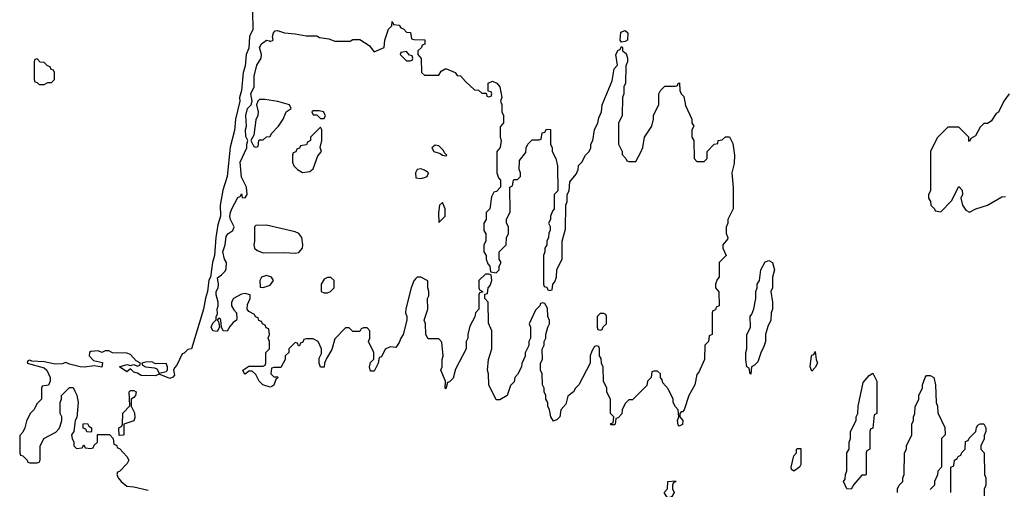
# Model space of a CAD drawing. Header units: inches. Extents: x 2701622 to 2964296, y 496201 to 720542.
# Tile 19 of 256: x 2719693 to 2725184, y 693487 to 696104. Entities that reach past the tile are written whole.
import ezdxf

# ---------------------------------------------------------------- set-up
doc = ezdxf.new("R2010")
doc.units = ezdxf.units.IN
doc.header["$MEASUREMENT"] = 0
doc.layers.add('C7619', color=7, linetype='Continuous')
doc.layers.add('C7629', color=7, linetype='Continuous')

msp = doc.modelspace()

# ---------------------------------------------------------------- linework, layer by layer
at = {"layer": 'C7619', "color": 4, "elevation": 4}
msp.add_lwpolyline([(2719790, 695886), (2719778, 695882), (2719774, 695870), (2719774, 695770), (2719778, 695758), (2719790, 695754), (2719802, 695742), (2719830, 695742), (2719850, 695754), (2719870, 695754), (2719886, 695770), (2719886, 695810), (2719882, 695822), (2719867.3, 695827.3), (2719862, 695842), (2719847.3, 695847.3), (2719830, 695866), (2719807.3, 695867.3)], close=True, dxfattribs=at)
for points in [[(2720000, 694177), (2719970, 694184.5), (2719950, 694194), (2719930, 694187), (2719890, 694184.5), (2719830, 694197), (2719760.2, 694200.2), (2719750, 694206), (2719738, 694202), (2719734, 694190), (2719830, 694164.7), (2719844.7, 694150), (2719862, 694110), (2719862, 694090), (2719852.7, 694067.3), (2719818, 694062), (2719814, 694050), (2719814, 693990), (2719790, 693966), (2719772, 693930), (2719751.1, 693908.9), (2719730, 693866), (2719722, 693830), (2719710, 693806), (2719692.7, 693787.3), (2719694, 693690), (2719698, 693678), (2719710, 693674), (2719734, 693650), (2719738, 693638), (2719750, 693634), (2719790, 693634), (2719802, 693638), (2719806, 693650), (2719807.3, 693727.3), (2719828, 693770), (2719894.6, 693805.4), (2719913.6, 693826.4), (2719918, 693838), (2719928, 693870), (2719928, 693890), (2719918, 693910), (2719918, 693970), (2719926, 693990), (2719926, 694010), (2719970, 694054), (2719990, 694054), (2720000, 694034)], [(2720000, 693855), (2719994, 693810), (2719982, 693790), (2719984.7, 693770), (2719994, 693750), (2719994, 693730), (2720000, 693724)]]:
    msp.add_lwpolyline(points, dxfattribs=at)
at = {"layer": 'C7629', "color": 4}
for points, elevation in [([(2720990.7, 696149.3), (2720993, 696050), (2720974, 696010), (2720970, 695946), (2720956, 695910), (2720950, 695846), (2720938.8, 695810), (2720930.4, 695709.6), (2720918.8, 695670), (2720920.7, 695650), (2720896.3, 695550), (2720890, 695486), (2720866.4, 695393.6), (2720850.6, 695230), (2720826.4, 695153.6), (2720810.7, 695070), (2720813.4, 695010), (2720798.5, 694961.5), (2720786.8, 694890), (2720779.1, 694790), (2720767.3, 694750), (2720756, 694670), (2720747.7, 694652.3), (2720740.7, 694590), (2720728.2, 694551.8), (2720718, 694490), (2720651.3, 694270), (2720630, 694266), (2720610, 694246), (2720598, 694242), (2720570, 694178), (2720556, 694164), (2720551, 694150), (2720556.3, 694123.7), (2720547.7, 694112.3), (2720530, 694103.7), (2720470, 694129), (2720450, 694119), (2720370, 694121.2), (2720350, 694134), (2720330, 694139), (2720310, 694158), (2720290, 694141.2), (2720248.7, 694170), (2720290, 694182), (2720310, 694176), (2720330, 694182), (2720350, 694174), (2720362, 694178), (2720366, 694190), (2720342, 694202), (2720310, 694238), (2720290, 694246), (2720210, 694248), (2720190, 694258), (2720170, 694258), (2720150, 694248.7), (2720130, 694258), (2720090, 694255.3), (2720082, 694250), (2720081, 694230), (2720104, 694204), (2720153.7, 694193.7), (2720150, 694168), (2720110, 694175.3), (2720052.2, 694167.8), (2720029.7, 694169.7), (2720000, 694177)], 4), ([(2725212, 695690), (2725182, 695650), (2725150.9, 695589.1), (2725139.6, 695580.4), (2725110, 695538), (2725090, 695526), (2725070, 695526), (2725050, 695506), (2725023.6, 695456.4), (2724998, 695442), (2724990, 695426), (2724986, 695430), (2724986, 695450), (2724930, 695506), (2724870, 695506), (2724810, 695446), (2724772, 695370), (2724772, 695150), (2724762, 695130), (2724762, 695110), (2724771.6, 695091.6), (2724774, 695070), (2724794, 695050), (2724798, 695038), (2724830, 695034), (2724890, 695094), (2724930, 695174), (2724950, 695154), (2724950.7, 695129.3), (2724942, 695110), (2724950.9, 695070.9), (2724970, 695042), (2724990, 695032), (2725026, 695050), (2725090, 695071.3), (2725170, 695116), (2725190, 695118)], 8), ([(2724588, 693470), (2724588, 693490), (2724598, 693510), (2724618, 693530), (2724618, 693550), (2724626, 693570), (2724628, 693690), (2724638, 693710), (2724638, 693730), (2724668, 693790), (2724668, 693850), (2724678, 693870), (2724678, 693890), (2724686, 693910), (2724687.3, 693947.3), (2724708, 693990), (2724708, 694010), (2724727.3, 694052.7), (2724728, 694070), (2724742, 694110), (2724750, 694122), (2724770, 694122), (2724790.8, 694110.8), (2724801, 694070), (2724804.7, 693970), (2724812, 693950), (2724812.7, 693912.7), (2724851.6, 693831.6), (2724854, 693790), (2724834, 693770), (2724834, 693610), (2724812.7, 693587.3), (2724811.6, 693568.4), (2724794, 693530), (2724794, 693510), (2724770, 693486)], 4), ([(2720000, 694034), (2720011.3, 694011.3), (2720018.8, 693970), (2720012, 693888), (2720002, 693870), (2720000, 693855)], 4), ([(2724886, 693470), (2724886, 693610), (2724902, 693618), (2724906, 693650), (2724922, 693658), (2724926, 693670), (2724942, 693678), (2724947.3, 693692.7), (2724966, 693710), (2724967.3, 693752.7), (2724982, 693758), (2724987.3, 693772.7), (2725026, 693810), (2725028.4, 693831.6), (2725036.4, 693843.6), (2725050, 693852), (2725070, 693852), (2725082, 693830), (2725082, 693810), (2725072.7, 693787.3), (2725071.6, 693768.4), (2725054, 693730), (2725054, 693710), (2725072, 693690), (2725074, 693570), (2725082, 693550), (2725082, 693510), (2725072.7, 693487.3), (2725072, 693450)], 4), ([(2720000, 693724), (2720010, 693714), (2720042, 693718), (2720050, 693734), (2720058, 693718), (2720090, 693714), (2720102, 693718), (2720107.3, 693732.7), (2720126, 693750), (2720127.3, 693792.7), (2720192.7, 693792.7), (2720214, 693770), (2720218, 693738), (2720232.7, 693732.7), (2720238, 693718), (2720250, 693714), (2720290.5, 693670.5), (2720301, 693650), (2720292, 693630), (2720250, 693586), (2720238, 693582), (2720234, 693570), (2720242, 693550), (2720258, 693530), (2720290, 693504), (2720330, 693501), (2720410, 693482.8)], 4)]:
    msp.add_lwpolyline(points, dxfattribs=dict(at, elevation=elevation))
at = {"layer": 'C7629', "color": 4, "elevation": 4}
for points in [[(2721950, 695794), (2722030, 695794), (2722043.1, 695816.9), (2722066, 695830), (2722074, 695830), (2722122, 695810), (2722132.7, 695792.7), (2722151.6, 695791.6), (2722179.6, 695759.6), (2722230, 695714), (2722252, 695712), (2722270, 695694), (2722294, 695694), (2722298, 695678), (2722310, 695674), (2722322, 695678), (2722326, 695690), (2722322, 695702), (2722306, 695706), (2722306, 695750), (2722330, 695762), (2722354, 695750), (2722371.3, 695730), (2722382, 695670), (2722374, 695650), (2722382, 695630), (2722382, 695590), (2722391.3, 695570), (2722391.6, 695528.4), (2722372.7, 695507.3), (2722372, 695450), (2722378, 695430), (2722372.7, 695392.7), (2722354, 695370), (2722354, 695250), (2722363.6, 695223.6), (2722374, 695210), (2722374, 695170), (2722352.7, 695147.3), (2722338, 695142), (2722323.6, 695116.4), (2722314, 695050), (2722294, 695030), (2722294, 694990), (2722282, 694970), (2722282, 694930), (2722292, 694910), (2722292, 694870), (2722282, 694850), (2722282, 694810), (2722294, 694790), (2722294, 694770), (2722303.6, 694743.6), (2722314, 694730), (2722318, 694698), (2722350, 694694), (2722366, 694710), (2722366, 694730), (2722378, 694750), (2722366, 694770), (2722366, 694810), (2722406, 694850), (2722408, 694890), (2722418, 694910), (2722418, 694950), (2722408, 694970), (2722408, 694990), (2722427.3, 695032.7), (2722426, 695170), (2722442, 695178), (2722446, 695210), (2722450, 695214), (2722470, 695214), (2722486, 695230), (2722486, 695250), (2722478, 695270), (2722480.4, 695319.6), (2722516.4, 695363.6), (2722518, 695390), (2722526, 695410), (2722550, 695434), (2722590, 695434), (2722602, 695438), (2722607.3, 695472.7), (2722622, 695478), (2722630, 695494), (2722652.7, 695492.7), (2722654, 695410), (2722662, 695390), (2722662, 695370), (2722682, 695330), (2722692, 695290), (2722694, 695150), (2722674, 695130), (2722674, 695050), (2722663.6, 695036.4), (2722654, 695010), (2722654, 694990), (2722642, 694970), (2722652, 694952), (2722652, 694930), (2722643.6, 694916.4), (2722642, 694890), (2722632, 694870), (2722632, 694850), (2722622, 694830), (2722622, 694810), (2722614, 694790), (2722614, 694630), (2722618, 694618), (2722632.7, 694612.7), (2722638, 694598), (2722650, 694594), (2722662, 694598), (2722666, 694630), (2722676.4, 694643.6), (2722686, 694670), (2722688.4, 694711.6), (2722718, 694770), (2722718, 694870), (2722736.4, 694936.4), (2722738, 695070), (2722746, 695090), (2722746, 695130), (2722758, 695150), (2722760.4, 695199.6), (2722796.4, 695243.6), (2722808, 695270), (2722809.1, 695290.9), (2722828, 695310), (2722848, 695350), (2722868, 695370), (2722878, 695390), (2722878, 695410), (2722888.4, 695431.6), (2722898, 695490), (2722918, 695530), (2722923.1, 695556.9), (2722938, 695590), (2722942, 695630), (2722996.4, 695763.6), (2723008, 695830), (2723026, 695850), (2723018, 695910), (2723030, 695934), (2723042, 695938), (2723050, 695954), (2723054, 695950), (2723054, 695930), (2723076, 695916), (2723082, 695890), (2723082, 695870), (2723072.7, 695847.3), (2723072, 695750), (2723062, 695730), (2723062, 695690), (2723054, 695670), (2723052, 695570), (2723032.7, 695527.3), (2723032, 695510), (2723032, 695410), (2723052, 695370), (2723052.7, 695352.7), (2723074, 695330), (2723078, 695318), (2723090, 695314), (2723130, 695314), (2723158, 695370), (2723167.3, 695392.7), (2723178, 695450), (2723218, 695510), (2723228, 695550), (2723228.4, 695571.6), (2723258, 695630), (2723258, 695690), (2723266, 695710), (2723290, 695734), (2723350, 695734), (2723362, 695738), (2723366, 695750), (2723372.7, 695752.7), (2723374, 695710), (2723382, 695690), (2723396, 695676), (2723405.4, 695625.4), (2723442, 695550), (2723442, 695530), (2723452, 695510), (2723442, 695490), (2723442, 695450), (2723452, 695430), (2723454, 695330), (2723470, 695314), (2723510, 695314), (2723526, 695330), (2723526, 695370), (2723566, 695410), (2723586, 695414), (2723588.9, 695431.1), (2723610, 695434), (2723630, 695452), (2723651.1, 695451.1), (2723670, 695414), (2723678.8, 695350), (2723678, 695302), (2723664.7, 695250), (2723671.6, 695168.4), (2723672, 695050), (2723642, 694990), (2723642, 694970), (2723632.7, 694947.3), (2723632.7, 694912.7), (2723642, 694890), (2723639.6, 694880.4), (2723614, 694850), (2723614, 694830), (2723632, 694790), (2723594, 694750), (2723594, 694670), (2723583.6, 694656.4), (2723574, 694630), (2723574, 694610), (2723592.7, 694587.3), (2723594, 694510), (2723578, 694502), (2723572.7, 694487.3), (2723558, 694482), (2723554, 694470), (2723554, 694350), (2723538, 694342), (2723534, 694310), (2723514, 694290), (2723512, 694210), (2723481, 694139), (2723470, 694126), (2723458, 694070), (2723424.7, 694010), (2723398, 693930), (2723390, 693918), (2723382, 693918), (2723374, 693910), (2723374, 693890), (2723390.9, 693870.9), (2723390, 693848.7), (2723370, 693838), (2723364.7, 693844.7), (2723362, 693870), (2723368, 693890), (2723366, 693930), (2723350, 693946), (2723338, 693970), (2723338, 693990), (2723310, 694046), (2723280.4, 694080.4), (2723276.4, 694096.4), (2723266, 694110), (2723266, 694130), (2723250, 694146), (2723230, 694146), (2723218, 694142), (2723214, 694110), (2723194, 694090), (2723190, 694066), (2723110, 693986), (2723090, 693986), (2723070, 693966), (2723052, 693930), (2723051.6, 693908.4), (2723030, 693886), (2723018, 693882), (2723014, 693850), (2723010, 693846), (2722990, 693846), (2722990, 693854), (2723002, 693858), (2723006, 693890), (2722988, 693910), (2722987.3, 693987.3), (2722968, 694030), (2722968, 694050), (2722948, 694090), (2722947.3, 694167.3), (2722938, 694190), (2722936.4, 694216.4), (2722926, 694230), (2722926, 694270), (2722922, 694282), (2722910, 694286), (2722898, 694282), (2722883.6, 694256.4), (2722874, 694230), (2722874, 694190), (2722812, 694070), (2722792, 694050), (2722782, 694030), (2722750, 694006), (2722738.5, 693961.5), (2722711.3, 693930), (2722704.7, 693890), (2722690, 693875.3), (2722670, 693866), (2722655.3, 693890), (2722648, 693930), (2722638, 693950), (2722638, 693970), (2722628, 693990), (2722628, 694010), (2722618, 694030), (2722618, 694050), (2722608, 694070), (2722606, 694130), (2722598, 694150), (2722598, 694190), (2722608, 694210), (2722607.3, 694267.3), (2722618, 694290), (2722618, 694310), (2722628, 694330), (2722628, 694350), (2722638, 694390), (2722648, 694410), (2722647.3, 694427.3), (2722638, 694450), (2722636.4, 694496.4), (2722622, 694522), (2722610, 694526), (2722598, 694522), (2722594, 694510), (2722570, 694486), (2722534, 694410), (2722542, 694390), (2722542, 694330), (2722532, 694310), (2722531.6, 694288.4), (2722512.7, 694247.3), (2722511.6, 694228.4), (2722492.7, 694187.3), (2722492, 694170), (2722470, 694126), (2722454, 694110), (2722450, 694086), (2722430, 694066), (2722410.9, 694009.1), (2722370, 693986), (2722350, 693986), (2722308.7, 694070), (2722308, 694130), (2722302, 694150), (2722308, 694210), (2722326, 694270), (2722326, 694370), (2722307.3, 694412.7), (2722306, 694530), (2722286, 694550), (2722286, 694574), (2722302, 694578), (2722306, 694610), (2722316.4, 694623.6), (2722326, 694650), (2722322, 694682), (2722310, 694686), (2722290, 694686), (2722254, 694650), (2722254, 694610), (2722258, 694598), (2722274, 694590), (2722274, 694586), (2722258, 694582), (2722254, 694570), (2722254, 694490), (2722234, 694470), (2722231.6, 694448.4), (2722203.6, 694396.4), (2722192, 694350), (2722192, 694330), (2722182, 694310), (2722182, 694270), (2722123.6, 694156.4), (2722110, 694106), (2722090, 694086), (2722078, 694082), (2722070, 694046), (2722066, 694050), (2722068, 694090), (2722042, 694150), (2722048.7, 694170), (2722048.7, 694210), (2722055.3, 694230), (2722047.3, 694307.3), (2722030, 694326), (2721970, 694326), (2721958, 694350), (2721955.3, 694410), (2721949, 694430), (2721968.7, 694490), (2721968, 694550), (2721974.6, 694565.4), (2721975.3, 694590), (2721968.7, 694610), (2721968.4, 694648.4), (2721930, 694668.7), (2721910, 694668.7), (2721899.8, 694660.2), (2721890, 694648), (2721876, 694610), (2721846.4, 694493.6), (2721844.7, 694470), (2721851.3, 694450), (2721851.1, 694428.9), (2721830.6, 694349.4), (2721818, 694330), (2721810, 694306), (2721790, 694278), (2721759.6, 694280.4), (2721731.6, 694268.4), (2721710, 694226), (2721698, 694222), (2721692, 694190), (2721670, 694146), (2721650, 694146), (2721644, 694170), (2721650, 694194), (2721667.3, 694212.7), (2721668, 694230), (2721668, 694250), (2721638, 694310), (2721646, 694330), (2721646, 694370), (2721630, 694386), (2721610, 694386), (2721598, 694382), (2721590, 694366), (2721550, 694366), (2721530, 694386), (2721510, 694386), (2721450, 694326), (2721434.4, 694265.6), (2721403.6, 694216.4), (2721392, 694190), (2721390, 694168), (2721370, 694168), (2721362, 694190), (2721363.1, 694216.9), (2721375.3, 694244.7), (2721375.3, 694270), (2721358, 694310), (2721330, 694326), (2721290, 694326), (2721278, 694322), (2721272.7, 694307.3), (2721258, 694302), (2721252.7, 694287.3), (2721247.3, 694287.3), (2721242, 694302), (2721230, 694306), (2721194, 694270), (2721194, 694250), (2721174, 694230), (2721174, 694210), (2721150, 694166), (2721110, 694166), (2721098, 694162), (2721094, 694130), (2721110, 694114), (2721130, 694114), (2721134, 694110), (2721122, 694098), (2721110, 694068), (2721099.8, 694060.2), (2721090, 694055.3), (2721049.2, 694069.2), (2721029.2, 694089.2), (2721010, 694126), (2720990, 694146), (2720970, 694146), (2720950, 694128), (2720946, 694130), (2720938, 694150), (2720970, 694174), (2721050, 694174), (2721062, 694178), (2721066, 694190), (2721066, 694250), (2721086, 694270), (2721086, 694310), (2721078, 694330), (2721086, 694350), (2721082, 694382), (2721067.3, 694387.3), (2721062, 694402), (2721046, 694410), (2721042, 694422), (2721027.3, 694427.3), (2721022, 694442), (2721007.3, 694447.3), (2721002, 694462), (2720970, 694478), (2720962, 694490), (2720963.1, 694516.9), (2720978, 694550), (2720978, 694570), (2720950, 694578), (2720930, 694575.3), (2720886, 694550), (2720874.8, 694530), (2720874.8, 694510), (2720886.4, 694486.4), (2720902, 694470), (2720903.6, 694436.4), (2720902, 694430), (2720883.5, 694416.5), (2720865.4, 694394.6), (2720850, 694368), (2720828, 694370), (2720818, 694390), (2720815.3, 694430), (2720810, 694438), (2720802, 694438), (2720794, 694430), (2720802, 694422), (2720806.8, 694390), (2720794, 694366), (2720770, 694369.2), (2720761.2, 694390), (2720770, 694412), (2720788.7, 694431.3), (2720788.7, 694448.7), (2720795.3, 694464.7), (2720793.2, 694490), (2720799.5, 694510), (2720799.5, 694530), (2720789.3, 694570), (2720789.2, 694590), (2720799.5, 694610), (2720802, 694630), (2720795.3, 694664.7), (2720818.6, 694681.4), (2720838.3, 694701.7), (2720844.8, 694715.2), (2720846.6, 694750), (2720835.1, 694770), (2720825.2, 694810), (2720838, 694850), (2720845.1, 694894.9), (2720853.2, 694910), (2720882, 694930), (2720889.2, 694950), (2720869.1, 694990.9), (2720865.2, 695010), (2720869.3, 695030), (2720875.1, 695050), (2720910, 695114), (2720922, 695118), (2720930, 695134), (2720934, 695114), (2720950, 695112), (2720962, 695130), (2720958, 695170), (2720930, 695226), (2720922, 695310), (2720959, 695390), (2720959, 695410), (2720965.2, 695430), (2720953.6, 695453.6), (2720952.7, 695490), (2720958, 695510), (2720954.5, 695570), (2720963.7, 695610), (2720984, 695630), (2720989, 695650), (2720982, 695690), (2721000.7, 695730), (2721000.7, 695790), (2721015.1, 695850), (2721039.3, 695890), (2721040.9, 695910), (2721029.6, 695950), (2721040.9, 695970), (2721070, 695990.7), (2721086.8, 695986.8), (2721090, 695982), (2721106, 695990), (2721102, 696010), (2721108.4, 696031.6), (2721118, 696042), (2721130, 696044.7), (2721170, 696030.8), (2721230, 696026), (2721290, 696014.8), (2721350, 696014), (2721365.4, 696005.4), (2721417.3, 695997.3), (2721450, 695984.7), (2721535.3, 695984.7), (2721550, 695994), (2721590, 695994), (2721641, 695961), (2721670, 695924.7), (2721726, 695950), (2721728.7, 695990), (2721749.3, 696050.7), (2721768, 696070), (2721770, 696094), (2721778, 696078), (2721810, 696074), (2721818, 696058), (2721832.7, 696052.7), (2721850, 696034), (2721872.7, 696032.7), (2721878, 695998), (2721890, 695994), (2721952.7, 695992.7), (2721952.7, 695967.3), (2721938, 695962), (2721934, 695950), (2721914, 695930), (2721914, 695910), (2721932.7, 695887.3), (2721934, 695810)], [(2723050, 695978), (2723042, 695990), (2723046, 696034), (2723070, 696044.7), (2723084.7, 696030), (2723082, 695990), (2723070, 695982)], [(2721850, 695926), (2721818, 695922), (2721814, 695910), (2721850, 695874), (2721870, 695874), (2721882, 695878), (2721886, 695890), (2721882, 695902), (2721867.3, 695907.3)], [(2721060.2, 695660.2), (2721030, 695659.3), (2721020.7, 695650), (2721014, 695630), (2721022, 695590), (2721020.7, 695570), (2721010, 695546), (2720998.8, 695461.2), (2720982, 695430), (2720998, 695398), (2721010, 695394), (2721022, 695398), (2721026, 695430), (2721030, 695434), (2721050, 695434), (2721068.4, 695451.6), (2721090, 695454), (2721098, 695470), (2721135.3, 695510), (2721162, 695550), (2721178, 695590), (2721206, 695610), (2721198, 695630), (2721131.6, 695648.4)], [(2721363.5, 695596.5), (2721330, 695595.3), (2721322, 695590), (2721330, 695574), (2721350, 695574), (2721370, 695554), (2721390, 695554), (2721398, 695570), (2721388, 695590)], [(2721370, 695506), (2721314, 695450), (2721314, 695430), (2721298, 695422), (2721292.7, 695407.3), (2721258, 695402), (2721252.7, 695387.3), (2721238, 695382), (2721232.7, 695367.3), (2721218, 695362), (2721214, 695350), (2721214, 695310), (2721222, 695290), (2721242, 695270), (2721270, 695252), (2721310, 695258), (2721330, 695272), (2721354.6, 695345.4), (2721375.3, 695370), (2721368.7, 695391.3), (2721378, 695430), (2721378, 695490)], [(2722010, 695404), (2721991.3, 695390), (2722002.8, 695370), (2722038.4, 695358.4), (2722050, 695348.5), (2722070, 695344.7), (2722075.3, 695350), (2722061.2, 695361.2), (2722055.5, 695375.5), (2722030, 695401.2)], [(2721930, 695272), (2721910, 695269), (2721900.5, 695250), (2721902.5, 695222.5), (2721930, 695219.5), (2721950, 695225.5), (2721965.2, 695230), (2721972.3, 695250), (2721950, 695266)], [(2722050, 695086), (2722034, 695070), (2722028.1, 695028.1), (2722030, 694974), (2722066, 695010), (2722066, 695050)], [(2721070, 694959), (2721010, 694958), (2721002, 694950), (2721002, 694870), (2720998, 694850), (2721002, 694830), (2721016.9, 694816.9), (2721050, 694804.7), (2721170, 694806.8), (2721230, 694802.8), (2721250, 694806.8), (2721269.2, 694830), (2721272.3, 694850), (2721266, 694890), (2721250, 694913.2), (2721230, 694922.7)], [(2723770, 694128), (2723766, 694130), (2723762, 694162), (2723748, 694170), (2723742, 694210), (2723742, 694250), (2723748, 694270), (2723747.3, 694347.3), (2723768, 694390), (2723766, 694450), (2723776.4, 694463.6), (2723787.3, 694492.7), (2723798, 694550), (2723798, 694590), (2723806, 694610), (2723806, 694630), (2723818, 694650), (2723826, 694710), (2723850, 694754), (2723870, 694762), (2723890.9, 694750.9), (2723902, 694710), (2723892, 694670), (2723892, 694610), (2723882, 694590), (2723892, 694530), (2723892, 694490), (2723884.7, 694470), (2723882, 694430), (2723865.4, 694394.6), (2723852, 694350), (2723852, 694310), (2723842, 694278), (2723827.3, 694252.7), (2723810, 694198), (2723790, 694178), (2723774, 694170)], [(2721070, 694679), (2721042, 694670), (2721031.3, 694650), (2721034, 694614), (2721050, 694612), (2721090, 694624.7), (2721108, 694650), (2721098, 694670)], [(2721410, 694668), (2721390, 694658), (2721374, 694630), (2721374, 694590), (2721390, 694582), (2721410, 694582), (2721426, 694590), (2721446, 694610), (2721446, 694650), (2721427.3, 694667.3)], [(2722950, 694466), (2722930, 694466), (2722914, 694450), (2722914, 694390), (2722918, 694378), (2722930, 694374), (2722942, 694378), (2722947.3, 694392.7), (2722966, 694410), (2722966, 694450), (2722962, 694462)], [(2724110, 694146), (2724102, 694170), (2724109.1, 694230.9), (2724110, 694234), (2724122, 694238), (2724130, 694254), (2724134, 694210), (2724142, 694190), (2724130, 694166)], [(2720430, 694198), (2720396.4, 694196.4), (2720374, 694190), (2720378, 694178), (2720394, 694170), (2720444.7, 694164.7), (2720458, 694158), (2720470, 694134), (2720510, 694142.8), (2720517.2, 694150), (2720517.2, 694170), (2720510, 694188), (2720450, 694186)], [(2724330, 693488), (2724306, 693490), (2724288, 693530), (2724296.4, 693543.6), (2724298, 693570), (2724306, 693590), (2724306, 693690), (2724318, 693710), (2724318, 693750), (2724326, 693770), (2724326, 693810), (2724358, 693870), (2724358, 693890), (2724368, 693910), (2724368.9, 693951.1), (2724397.2, 694082.8), (2724430, 694122), (2724450, 694134), (2724474, 694090), (2724474, 693910), (2724458, 693902), (2724451.6, 693828.4), (2724438, 693822), (2724434, 693810), (2724434, 693710), (2724418, 693702), (2724414, 693690), (2724414, 693570), (2724410, 693566), (2724390, 693566), (2724345.4, 693514.6)], [(2720247.3, 693787.3), (2720246, 693830), (2720262, 693838), (2720266, 693850), (2720268.7, 693911.3), (2720307.3, 693952.7), (2720304, 694030), (2720310, 694038), (2720330, 694038), (2720342, 694030), (2720338, 694010), (2720330, 693998), (2720314, 693990), (2720314, 693950), (2720333.4, 693913.4), (2720335.5, 693884.5), (2720330, 693868.7), (2720274, 693850), (2720274, 693790), (2720270, 693788)], [(2720090, 693806), (2720067.3, 693807.3), (2720062, 693822), (2720047.3, 693827.3), (2720047.3, 693852.7), (2720070, 693854), (2720078, 693838), (2720094, 693830), (2720094, 693810)], [(2724010, 693588.7), (2723998, 693598), (2723995.3, 693610), (2724010, 693674), (2724026, 693690), (2724026, 693710), (2724030, 693714), (2724050, 693714), (2724050, 693626), (2724042, 693610)], [(2723310, 693438), (2723298, 693450), (2723288, 693470), (2723306, 693490), (2723308, 693530), (2723350, 693534), (2723352, 693530), (2723338, 693522), (2723334, 693510), (2723334, 693490), (2723342, 693470), (2723330, 693446)]]:
    msp.add_lwpolyline(points, close=True, dxfattribs=at)

doc.saveas('drawing.dxf')
